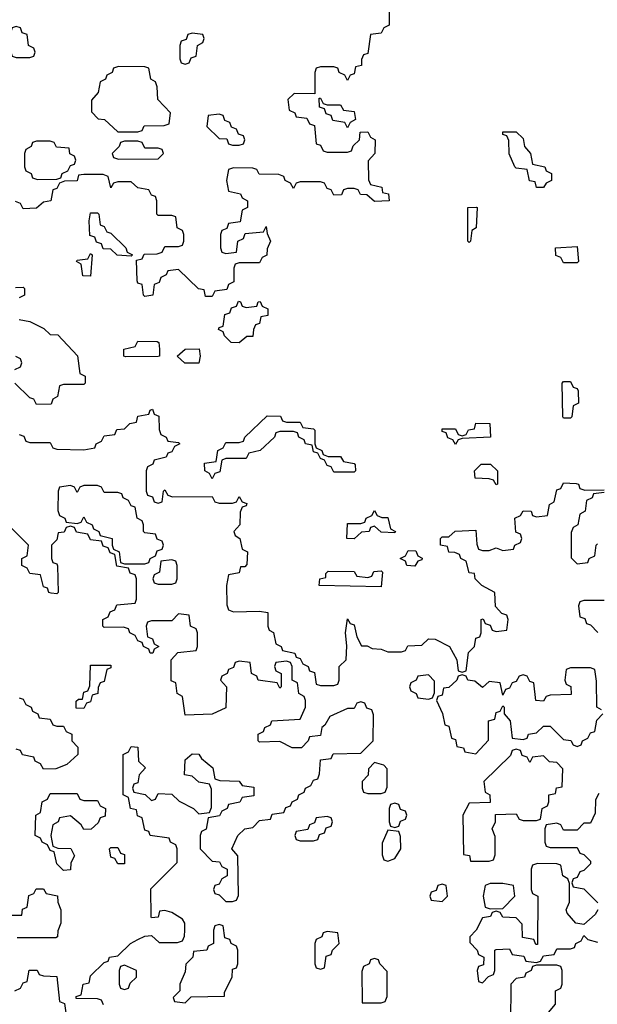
# Model space of a CAD drawing. Header units: inches. Extents: x 2672634 to 2765808, y 830487 to 941952.
# Tile 28 of 31: x 2685940 to 2687650, y 933490 to 936406. Entities that reach past the tile are written whole.
import ezdxf

# ---------------------------------------------------------------- set-up
doc = ezdxf.new("R2010")
doc.units = ezdxf.units.IN
doc.header["$MEASUREMENT"] = 0
doc.layers.add('C6983', color=7, linetype='Continuous')

msp = doc.modelspace()

# ---------------------------------------------------------------- linework, layer by layer
at = {"layer": 'C6983', "color": 6}
for points in [[(2687034, 936450), (2687034, 936390), (2687018, 936382), (2687010, 936366), (2686978, 936362), (2686970, 936306), (2686958, 936302), (2686952, 936288), (2686951.3, 936270), (2686934, 936266), (2686930, 936246), (2686918, 936242), (2686910, 936226), (2686902, 936242), (2686886, 936250), (2686882, 936262), (2686870, 936266), (2686830, 936266), (2686818, 936262), (2686814, 936250), (2686814, 936186), (2686752.7, 936187.3), (2686734, 936170), (2686738, 936138), (2686754, 936130), (2686758, 936118), (2686790, 936114), (2686798, 936098), (2686812.7, 936092.7), (2686818, 936038), (2686830, 936034), (2686838, 936018), (2686850, 936014), (2686910, 936014), (2686922, 936018), (2686927.3, 936032.7), (2686946, 936050), (2686947.3, 936072.7), (2686970, 936074), (2686978, 936058), (2686992, 936050), (2686991.3, 936010), (2686971.6, 935988.4), (2686972, 935932), (2686978, 935918), (2687012, 935910), (2687014, 935894), (2687032, 935890), (2687034, 935870), (2686990, 935868), (2686967.3, 935887.3), (2686948.4, 935888.4), (2686942, 935902), (2686930, 935906), (2686910, 935906), (2686898, 935902), (2686892.7, 935887.3), (2686870, 935886), (2686862, 935902), (2686850, 935906), (2686842, 935922), (2686830, 935926), (2686770, 935926), (2686758, 935922), (2686750, 935906), (2686742, 935922), (2686726, 935930), (2686722, 935942), (2686707.3, 935947.3), (2686648.9, 935948.9), (2686642, 935962), (2686630, 935966), (2686572.7, 935967.3), (2686558, 935962), (2686552, 935930), (2686558, 935898), (2686594, 935890), (2686598, 935878), (2686614, 935870), (2686614, 935850), (2686598, 935842), (2686592.7, 935807.3), (2686558, 935802), (2686552.7, 935787.3), (2686538, 935782), (2686534, 935770), (2686534, 935730), (2686538, 935718), (2686550, 935714), (2686582, 935718), (2686586, 935750), (2686602, 935758), (2686607.3, 935772.7), (2686662, 935778), (2686670, 935794), (2686672.7, 935772.7), (2686682, 935750), (2686672.7, 935727.3), (2686671.6, 935708.4), (2686658, 935702), (2686650, 935686), (2686590, 935686), (2686578, 935682), (2686574, 935670), (2686574, 935630), (2686558, 935622), (2686552.7, 935607.3), (2686518, 935602), (2686510, 935586), (2686490, 935586), (2686486, 935606), (2686468.9, 935608.9), (2686410, 935666), (2686378, 935662), (2686374, 935650), (2686358, 935642), (2686352.7, 935627.3), (2686338, 935622), (2686334, 935590), (2686310, 935586), (2686306, 935590), (2686302, 935622), (2686290, 935626), (2686287.3, 935632.7), (2686286, 935694), (2686302, 935698), (2686308.4, 935711.6), (2686347.3, 935712.7), (2686362, 935718), (2686370, 935734), (2686410, 935734), (2686422, 935738), (2686426, 935750), (2686426, 935770), (2686422, 935782), (2686406, 935790), (2686402, 935822), (2686390, 935826), (2686350, 935826), (2686346, 935830), (2686346, 935870), (2686342, 935882), (2686330, 935886), (2686322, 935902), (2686290, 935908), (2686270, 935926), (2686230, 935926), (2686218, 935922), (2686210, 935908), (2686202, 935942), (2686187.3, 935947.3), (2686130, 935948), (2686114, 935946), (2686110, 935928.7), (2686072.7, 935927.3), (2686058, 935922), (2686050, 935906), (2686038, 935902), (2686032, 935870), (2686010, 935866), (2685990, 935848), (2685950, 935846), (2685942, 935862), (2685927.3, 935867.3)], [(2685927.3, 935612.7), (2685950, 935614), (2685954, 935610), (2685954, 935590), (2685938, 935582)], [(2685938, 935518), (2685970, 935512), (2686011.6, 935491.6), (2686030, 935474), (2686052.7, 935472.7), (2686110.9, 935410.9), (2686118, 935358), (2686134, 935350), (2686134, 935330), (2686130, 935326), (2686070, 935326), (2686058, 935322), (2686052, 935290), (2686038, 935282), (2686032.7, 935267.3), (2685990, 935266), (2685982, 935282), (2685970, 935286), (2685926, 935330)], [(2685926, 935370), (2685942, 935378), (2685946, 935390), (2685942, 935402), (2685928.4, 935408.4)], [(2685938, 935178), (2685952.7, 935172.7), (2685958, 935158), (2685970, 935154), (2686030, 935154), (2686038, 935138), (2686050, 935134), (2686130, 935132), (2686162, 935138), (2686166, 935150), (2686182, 935158), (2686190, 935174), (2686222, 935178), (2686227.3, 935192.7), (2686250, 935194), (2686266, 935210), (2686286, 935214), (2686290, 935232), (2686322, 935238), (2686326, 935250), (2686332.7, 935252.7), (2686338, 935238), (2686351.6, 935231.6), (2686352.7, 935192.7), (2686358, 935178), (2686374, 935170), (2686378, 935158), (2686410, 935154), (2686414, 935150), (2686398, 935142), (2686390, 935126), (2686378, 935122), (2686374, 935110), (2686338, 935102), (2686334, 935090), (2686318, 935082), (2686314, 935070), (2686314, 935010), (2686318, 934998), (2686332.7, 934992.7), (2686338, 934978), (2686350, 934974), (2686362, 934978), (2686366, 935010), (2686370, 935014), (2686378, 934998), (2686392.7, 934992.7), (2686510, 934994), (2686518, 934978), (2686530, 934974), (2686570, 934974), (2686582, 934978), (2686590, 934994), (2686598, 934978), (2686612.7, 934972.7), (2686610, 934966), (2686598, 934962), (2686592.7, 934947.3), (2686592, 934910), (2686574, 934890), (2686578, 934878), (2686592, 934870), (2686598, 934838), (2686614, 934830), (2686612.7, 934792.7), (2686606, 934786), (2686594, 934786), (2686590, 934768), (2686558, 934762), (2686552, 934730), (2686552.7, 934672.7), (2686558, 934658), (2686572.7, 934652.7), (2686650, 934654), (2686674, 934650), (2686674, 934610), (2686678, 934598), (2686691.6, 934591.6), (2686698, 934558), (2686714, 934550), (2686718, 934538), (2686754, 934530), (2686758, 934518), (2686770, 934514), (2686778, 934498), (2686794, 934490), (2686798, 934478), (2686812.7, 934472.7), (2686818, 934438), (2686830, 934434), (2686870, 934434), (2686882, 934438), (2686886, 934450), (2686886, 934490), (2686906, 934510), (2686908, 934552), (2686904, 934590), (2686910, 934632), (2686918, 934618), (2686930, 934614), (2686938, 934578), (2686951.3, 934551.3), (2686968.7, 934551.3), (2686983.6, 934543.6), (2687010, 934542), (2687030, 934534), (2687070, 934534), (2687082, 934538), (2687088.4, 934551.6), (2687130, 934554), (2687150, 934572), (2687170, 934571.3), (2687212, 934550), (2687234, 934510), (2687238, 934478), (2687250, 934474), (2687262, 934478), (2687268.4, 934531.6), (2687286, 934550), (2687290, 934574), (2687302, 934578), (2687306, 934590), (2687306, 934630), (2687312, 934632), (2687318, 934618), (2687332.7, 934612.7), (2687338, 934598), (2687350, 934594), (2687382, 934598), (2687386, 934630), (2687382, 934642), (2687367.3, 934647.3), (2687348, 934668), (2687346, 934710), (2687308, 934730), (2687288, 934750), (2687286, 934766), (2687270, 934768), (2687262, 934802), (2687246, 934810), (2687242, 934822), (2687228, 934828), (2687210, 934828.7), (2687206, 934846), (2687186, 934850), (2687186, 934870), (2687190, 934874), (2687210, 934874), (2687229.1, 934890.9), (2687290, 934894), (2687292.7, 934852.7), (2687298, 934838), (2687310, 934834), (2687330, 934834), (2687350, 934842), (2687370, 934834), (2687402, 934838), (2687406, 934850), (2687422, 934858), (2687426, 934870), (2687422, 934882), (2687408.4, 934888.4), (2687406, 934930), (2687422, 934938), (2687430, 934951.3), (2687454, 934950), (2687458, 934938), (2687470, 934934), (2687502, 934938), (2687508, 934970), (2687522, 934978), (2687530, 935014), (2687542, 935018), (2687550, 935034), (2687587.3, 935032.7), (2687594, 935030), (2687598, 935018), (2687612.7, 935012.7), (2687670, 935014)], [(2687670, 935006), (2687638, 935002), (2687634, 934990), (2687618, 934982), (2687614, 934950), (2687598, 934942), (2687592, 934910), (2687578, 934902), (2687572.7, 934887.3), (2687572.7, 934812.7), (2687590, 934794), (2687622, 934798), (2687626, 934810), (2687642, 934818), (2687646, 934850), (2687650, 934854)], [(2686188.4, 933488.4), (2686182, 933502), (2686170, 933506), (2686107.3, 933507.3), (2686107.3, 933512.7), (2686122, 933518), (2686128, 933550), (2686146, 933554), (2686150, 933574), (2686190, 933614), (2686202, 933618), (2686206, 933630), (2686230, 933634), (2686268, 933670), (2686290, 933682), (2686310, 933692), (2686330, 933694), (2686352.7, 933672.7), (2686407.3, 933672.7), (2686422, 933678), (2686428, 933692), (2686428.7, 933710), (2686428.7, 933730), (2686422, 933742), (2686390, 933762), (2686370, 933768), (2686354, 933766), (2686350, 933748), (2686330, 933746), (2686328.9, 933748.9), (2686328.4, 933831.6), (2686406, 933910), (2686406, 933950), (2686402, 933962), (2686386, 933970), (2686382, 933982), (2686326, 933990), (2686322, 934002), (2686310, 934006), (2686302, 934042), (2686288.4, 934048.4), (2686286, 934066), (2686268, 934070), (2686262, 934102), (2686246, 934110), (2686246, 934230), (2686262, 934238), (2686270, 934254), (2686290, 934252), (2686292, 934210), (2686312, 934190), (2686294, 934170), (2686290, 934146), (2686278, 934142), (2686274, 934130), (2686278, 934118), (2686311.6, 934111.6), (2686330, 934094), (2686342, 934098), (2686350, 934114), (2686390, 934112), (2686411.6, 934091.6), (2686454, 934070), (2686470, 934054), (2686502, 934058), (2686507.3, 934072.7), (2686507.3, 934127.3), (2686502, 934142), (2686470, 934148), (2686450, 934166), (2686428, 934170), (2686430, 934214), (2686450, 934232), (2686470, 934231), (2686478, 934218), (2686512, 934190), (2686518, 934158), (2686532.7, 934152.7), (2686590, 934151.3), (2686598, 934138), (2686632.7, 934132.7), (2686632.7, 934107.3), (2686598, 934102), (2686591.6, 934088.4), (2686558, 934082), (2686554, 934070), (2686538, 934062), (2686531.6, 934048.4), (2686498, 934042), (2686491.6, 934008.4), (2686478, 934002), (2686474, 933990), (2686474, 933950), (2686510, 933914), (2686531.6, 933911.6), (2686538, 933898), (2686554, 933890), (2686554, 933870), (2686538, 933862), (2686530, 933846), (2686518, 933842), (2686514, 933830), (2686518, 933818), (2686530, 933814), (2686550, 933794), (2686570, 933794), (2686582, 933798), (2686587.3, 933812.7), (2686586, 933930), (2686568, 933950), (2686586, 933990), (2686606, 934010), (2686630, 934014), (2686650, 934034), (2686682, 934038), (2686687.3, 934052.7), (2686722, 934058), (2686727.3, 934072.7), (2686742, 934078), (2686746, 934090), (2686762, 934098), (2686766, 934110), (2686782, 934118), (2686786, 934130), (2686802, 934138), (2686810, 934154), (2686822, 934158), (2686827.3, 934172.7), (2686830, 934214), (2686862, 934218), (2686868, 934232), (2686950, 934234), (2686986, 934270), (2686987.3, 934347.3), (2686982, 934362), (2686967.3, 934367.3), (2686962, 934382), (2686950, 934386), (2686938, 934382), (2686930, 934366), (2686910, 934366), (2686858, 934342), (2686843.6, 934316.4), (2686834, 934310), (2686830, 934286), (2686798, 934282), (2686794, 934270), (2686774, 934250), (2686746, 934250), (2686710, 934268), (2686650, 934266), (2686646, 934270), (2686646, 934290), (2686662, 934298), (2686666, 934310), (2686682, 934318), (2686686, 934330), (2686770, 934334), (2686786, 934370), (2686786, 934390), (2686782, 934402), (2686766, 934410), (2686762, 934442), (2686746, 934450), (2686746, 934490), (2686742, 934502), (2686730, 934506), (2686698, 934502), (2686694, 934490), (2686698, 934478), (2686714, 934470), (2686714, 934430), (2686710, 934426), (2686702, 934442), (2686646, 934450), (2686642, 934462), (2686626, 934470), (2686622, 934502), (2686590, 934506), (2686578, 934502), (2686572.7, 934487.3), (2686558, 934482), (2686554, 934470), (2686538, 934462), (2686534, 934450), (2686552, 934430), (2686550, 934368), (2686510, 934349), (2686430, 934346), (2686422, 934402), (2686406, 934410), (2686402, 934442), (2686388.4, 934448.4), (2686388, 934510), (2686408.4, 934531.6), (2686462, 934538), (2686466, 934550), (2686466, 934590), (2686462, 934602), (2686446, 934610), (2686442, 934642), (2686410, 934646), (2686390, 934626), (2686330, 934626), (2686318, 934622), (2686314, 934610), (2686318, 934578), (2686332.7, 934572.7), (2686338, 934558), (2686352, 934550), (2686338, 934542), (2686334, 934530), (2686326, 934530), (2686322, 934542), (2686306, 934550), (2686302, 934562), (2686290, 934566), (2686282, 934582), (2686266, 934590), (2686262, 934602), (2686247.3, 934607.3), (2686190, 934606), (2686186, 934610), (2686186, 934630), (2686202, 934638), (2686207.3, 934652.7), (2686222, 934658), (2686227.3, 934672.7), (2686282, 934678), (2686286, 934690), (2686286, 934750), (2686282, 934762), (2686267.3, 934767.3), (2686262, 934782), (2686227.3, 934787.3), (2686222, 934822), (2686207.3, 934827.3), (2686202, 934842), (2686187.3, 934847.3), (2686182, 934862), (2686150, 934866), (2686142, 934882), (2686108.4, 934888.4), (2686102, 934902), (2686090, 934906), (2686078, 934902), (2686071.6, 934888.4), (2686054, 934886), (2686050, 934866), (2686034, 934850), (2686034, 934810), (2686038, 934798), (2686050, 934794), (2686051.6, 934788.4), (2686054, 934710), (2686050, 934706), (2686032.7, 934707.3), (2686026, 934710), (2686022, 934722), (2686010, 934726), (2686002, 934762), (2685970, 934766), (2685962, 934782), (2685946, 934790), (2685946, 934810), (2685962, 934818), (2685966, 934850), (2685910, 934906)], [(2687670, 934686), (2687610, 934686), (2687598, 934682), (2687594, 934670), (2687598, 934638), (2687612.7, 934632.7), (2687618, 934618), (2687630, 934614), (2687651.6, 934591.6)], [(2687662, 934362), (2687648, 934370), (2687647.3, 934447.3), (2687642, 934482), (2687630, 934486), (2687570, 934486), (2687558, 934482), (2687554, 934450), (2687558, 934438), (2687571.6, 934431.6), (2687572.7, 934407.3), (2687510, 934406), (2687498, 934402), (2687490, 934388), (2687468, 934390), (2687462, 934442), (2687450, 934446), (2687442, 934462), (2687430, 934466), (2687418, 934462), (2687410, 934446), (2687398, 934442), (2687390, 934426), (2687378, 934422), (2687370, 934406), (2687362, 934442), (2687330, 934446), (2687310, 934428.7), (2687287.3, 934447.3), (2687266, 934450), (2687262, 934462), (2687250, 934466), (2687238, 934462), (2687234, 934450), (2687210, 934428), (2687194, 934426), (2687190, 934406), (2687178, 934402), (2687174, 934390), (2687191, 934351), (2687198, 934318), (2687210, 934314), (2687218, 934278), (2687230, 934274), (2687234, 934254), (2687254, 934250), (2687258, 934238), (2687290, 934232), (2687327.3, 934272.7), (2687328, 934330), (2687346, 934334), (2687350, 934354), (2687362, 934358), (2687370, 934374), (2687374, 934370), (2687374, 934350), (2687392, 934330), (2687398, 934278), (2687430, 934274), (2687442, 934278), (2687446, 934290), (2687470, 934294), (2687490, 934314), (2687510, 934314), (2687550, 934274), (2687571.6, 934271.6), (2687578, 934258), (2687590, 934254), (2687602, 934258), (2687606, 934270), (2687622, 934278), (2687630, 934294), (2687642, 934298), (2687648.4, 934331.6), (2687666, 934350)], [(2685938, 934398), (2685950, 934394), (2685958, 934378), (2685974, 934370), (2685978, 934358), (2685994, 934350), (2685998, 934338), (2686030, 934334), (2686038, 934318), (2686050, 934314), (2686070, 934314), (2686078, 934298), (2686094, 934290), (2686094, 934270), (2686111.6, 934251.6), (2686112, 934230), (2686079.6, 934200.4), (2686047.3, 934187.3), (2686010, 934186), (2686002, 934202), (2685986, 934210), (2685982, 934222), (2685948.4, 934228.4), (2685942, 934242), (2685930, 934246)], [(2687654, 934114), (2687644.7, 934095.3), (2687643.6, 934056.4), (2687630, 934026), (2687610, 934026), (2687590, 934006), (2687550, 934006), (2687542, 934022), (2687530, 934026), (2687498, 934022), (2687494, 934010), (2687494, 933970), (2687498, 933958), (2687510, 933954), (2687590, 933954), (2687598, 933938), (2687610, 933934), (2687630, 933914), (2687630, 933906), (2687610, 933886), (2687598, 933882), (2687590, 933866), (2687578, 933862), (2687574, 933850), (2687578, 933838), (2687610, 933832), (2687650.9, 933790.9)], [(2687651.3, 933770), (2687643.6, 933756.4), (2687610, 933726), (2687586, 933730), (2687560.4, 933760.4), (2687558, 933770), (2687567.3, 933792.7), (2687567.3, 933847.3), (2687562, 933862), (2687548, 933870), (2687542, 933902), (2687530, 933906), (2687472.7, 933907.3), (2687458, 933902), (2687454, 933890), (2687454, 933830), (2687458, 933818), (2687474, 933810), (2687472.7, 933667.3), (2687467.3, 933667.3), (2687462, 933682), (2687428, 933688), (2687427.3, 933727.3), (2687410, 933746), (2687370, 933748), (2687362, 933762), (2687350, 933766), (2687338, 933762), (2687334, 933750), (2687310, 933746), (2687290.9, 933709.1), (2687272, 933690), (2687272.7, 933672.7), (2687294, 933650), (2687298, 933638), (2687314, 933630), (2687312.7, 933607.3), (2687298, 933602), (2687294, 933590), (2687298, 933558), (2687310, 933554), (2687327.3, 933572.7), (2687342, 933578), (2687346, 933590), (2687346, 933650), (2687350, 933652), (2687390, 933654), (2687398, 933638), (2687432.7, 933632.7), (2687438, 933618), (2687470, 933614), (2687482, 933618), (2687490, 933634), (2687522, 933638), (2687530, 933654), (2687570, 933654), (2687582, 933658), (2687586, 933670), (2687602, 933678), (2687610, 933694), (2687622, 933682), (2687650, 933674)], [(2685890, 933754), (2685946, 933754), (2685948.4, 933771.6), (2685962, 933778), (2685967.3, 933812.7), (2685982, 933818), (2685988.4, 933831.6), (2686010, 933832), (2686018, 933818), (2686051.6, 933811.6), (2686052.7, 933792.7), (2686062, 933770), (2686062, 933730), (2686052.7, 933707.3), (2686052, 933690), (2686047.3, 933687.3), (2685932.7, 933687.3)], [(2685926, 933530), (2685942, 933538), (2685950, 933554), (2685962, 933558), (2685968.4, 933591.6), (2685991.6, 933591.6), (2685998, 933578), (2686010, 933574), (2686050, 933572), (2686058, 933498), (2686072.7, 933492.7), (2686078, 933458)]]:
    msp.add_lwpolyline(points, dxfattribs=at)
for points in [[(2685930, 936386), (2685918, 936382), (2685912.7, 936367.3), (2685898, 936362), (2685894, 936350), (2685898, 936318), (2685912.7, 936312.7), (2685918, 936298), (2685930, 936294), (2685970, 936294), (2685982, 936298), (2685986, 936310), (2685982, 936322), (2685966, 936330), (2685962, 936362), (2685947.3, 936367.3), (2685942, 936382)], [(2686450, 936366), (2686438, 936362), (2686432.7, 936347.3), (2686418, 936342), (2686414, 936330), (2686414, 936290), (2686418, 936278), (2686430, 936274), (2686442, 936278), (2686447.3, 936292.7), (2686462, 936298), (2686466, 936330), (2686482, 936338), (2686486, 936350), (2686482, 936362)], [(2686232.7, 936267.3), (2686218, 936262), (2686214, 936250), (2686198, 936242), (2686194, 936230), (2686178, 936222), (2686172, 936190), (2686152.7, 936167.3), (2686152.7, 936132.7), (2686172, 936112), (2686190.9, 936110.9), (2686230, 936074), (2686290, 936074), (2686302, 936078), (2686308.4, 936091.6), (2686367.3, 936092.7), (2686382, 936098), (2686386, 936130), (2686348.7, 936170), (2686347.3, 936207.3), (2686342, 936222), (2686328, 936230), (2686322, 936262), (2686310, 936266)], [(2686850, 936154), (2686890, 936154), (2686898, 936138), (2686930, 936134), (2686934, 936110), (2686918, 936102), (2686910, 936086), (2686902, 936102), (2686867.3, 936107.3), (2686862, 936122), (2686847.3, 936127.3), (2686842, 936142), (2686827.3, 936147.3), (2686826, 936174), (2686830, 936174), (2686838, 936158)], [(2686530, 936126), (2686498, 936122), (2686494, 936090), (2686530, 936054), (2686552.7, 936052.7), (2686558, 936038), (2686570, 936034), (2686590, 936034), (2686602, 936038), (2686606, 936050), (2686602, 936062), (2686587.3, 936067.3), (2686582, 936082), (2686567.3, 936087.3), (2686562, 936102), (2686547.3, 936107.3), (2686542, 936122)], [(2687470, 935908.7), (2687466, 935926), (2687448.9, 935928.9), (2687442, 935962), (2687410, 935966), (2687406, 935970), (2687389.1, 936009.1), (2687388, 936048), (2687382, 936062), (2687370, 936066), (2687370, 936074), (2687410, 936074), (2687430, 936054), (2687434, 936030), (2687452, 936010), (2687458, 935978), (2687494, 935970), (2687498, 935958), (2687514, 935950), (2687514, 935930), (2687498, 935922), (2687490, 935908.7)], [(2686030, 936046), (2685990, 936046), (2685978, 936042), (2685974, 936030), (2685958, 936022), (2685954, 936010), (2685954, 935970), (2685958, 935958), (2685974, 935950), (2685978, 935938), (2685992.7, 935932.7), (2686050, 935934), (2686062, 935938), (2686066, 935950), (2686082, 935958), (2686090, 935974), (2686102, 935978), (2686106, 935990), (2686102, 936002), (2686088.4, 936008.4), (2686086, 936026), (2686048.9, 936028.9), (2686042, 936042)], [(2686290, 936046), (2686250, 936046), (2686238, 936042), (2686234, 936030), (2686214, 936010), (2686218, 935998), (2686232.7, 935992.7), (2686350, 935994), (2686366, 936010), (2686362, 936022), (2686350, 936026), (2686310, 936026), (2686302, 936042)], [(2686270, 935706), (2686228.9, 935708.9), (2686210, 935726), (2686187.3, 935727.3), (2686182, 935742), (2686167.3, 935747.3), (2686162, 935762), (2686147.3, 935767.3), (2686146, 935810), (2686150, 935834), (2686170, 935834), (2686174, 935830), (2686178, 935798), (2686190, 935794), (2686198, 935778), (2686210, 935774), (2686254, 935730), (2686258, 935718), (2686274, 935710)], [(2687270, 935746), (2687266, 935750), (2687266, 935850), (2687291.1, 935851.1), (2687294, 935850), (2687291.3, 935790), (2687278, 935782), (2687274, 935750)], [(2687550, 935686), (2687542, 935702), (2687527.3, 935707.3), (2687526, 935730), (2687590, 935734), (2687594, 935690), (2687590, 935686)], [(2686150, 935646), (2686127.3, 935647.3), (2686122, 935682), (2686108, 935690), (2686110, 935694), (2686142, 935698), (2686150, 935714), (2686154, 935710)], [(2686610, 935554), (2686642, 935558), (2686646, 935570), (2686651.6, 935571.6), (2686658, 935558), (2686674, 935550), (2686674, 935530), (2686654, 935526), (2686650, 935506), (2686638, 935502), (2686632, 935488), (2686630, 935468), (2686612.7, 935467.3), (2686590, 935448.7), (2686566, 935450), (2686546, 935470), (2686542, 935482), (2686528.4, 935488.4), (2686530, 935494), (2686542, 935498), (2686547.3, 935532.7), (2686562, 935538), (2686567.3, 935552.7), (2686582, 935558), (2686588, 935572), (2686594, 935570), (2686598, 935558)], [(2686252.7, 935407.3), (2686248, 935410), (2686248, 935430), (2686282, 935438), (2686290, 935454), (2686347.3, 935452.7), (2686352, 935450), (2686354, 935430), (2686354, 935410), (2686350, 935408.7)], [(2686428.4, 935388.4), (2686406, 935410), (2686429.5, 935430.5), (2686471.6, 935431.6), (2686474, 935410), (2686470, 935388.7)], [(2687550, 935226), (2687548, 935230), (2687546, 935330), (2687550, 935334), (2687570, 935334), (2687578, 935318), (2687590, 935314), (2687592.7, 935307.3), (2687594, 935270), (2687578, 935262), (2687574, 935230), (2687570, 935226)], [(2686730, 935214), (2686770, 935214), (2686778, 935198), (2686810, 935194), (2686814, 935190), (2686814, 935150), (2686818, 935138), (2686834, 935130), (2686838, 935118), (2686852.7, 935112.7), (2686890, 935112), (2686898, 935098), (2686930, 935092), (2686932.7, 935087.3), (2686934, 935070), (2686930, 935066), (2686870, 935066), (2686862, 935082), (2686850, 935086), (2686842, 935102), (2686830, 935106), (2686822, 935122), (2686810, 935126), (2686806, 935146), (2686786, 935150), (2686782, 935162), (2686766, 935170), (2686762, 935182), (2686750, 935186), (2686710, 935186), (2686698, 935182), (2686694, 935170), (2686652, 935130), (2686618, 935122), (2686610, 935106), (2686550, 935106), (2686538, 935102), (2686532.7, 935067.3), (2686518, 935062), (2686510, 935046), (2686502, 935062), (2686488, 935070), (2686487.3, 935092.7), (2686522, 935098), (2686526, 935130), (2686542, 935138), (2686550, 935154), (2686590, 935154), (2686602, 935158), (2686606, 935170), (2686672.7, 935232.7), (2686711.6, 935231.6), (2686718, 935218)], [(2687230, 935148), (2687222, 935162), (2687207.3, 935167.3), (2687202, 935182), (2687190, 935186), (2687190, 935194), (2687230, 935194), (2687238, 935178), (2687250, 935174), (2687262, 935178), (2687268.4, 935191.6), (2687286, 935194), (2687290, 935211.3), (2687332, 935210), (2687334, 935170), (2687250, 935166), (2687238, 935162)], [(2687350, 935028), (2687342, 935042), (2687330, 935046), (2687288.4, 935048.4), (2687286, 935070), (2687306, 935090), (2687334, 935090), (2687354, 935070), (2687354, 935030)], [(2686170, 935026), (2686130, 935026), (2686118, 935022), (2686110, 935006), (2686102, 935022), (2686090, 935026), (2686058, 935022), (2686054, 935010), (2686052.7, 934952.7), (2686058, 934938), (2686074, 934930), (2686078, 934918), (2686110, 934914), (2686122, 934918), (2686130, 934934), (2686138, 934918), (2686154, 934910), (2686158, 934898), (2686174, 934890), (2686178, 934878), (2686214, 934870), (2686214, 934850), (2686218, 934838), (2686234, 934830), (2686238, 934798), (2686250, 934794), (2686310, 934794), (2686322, 934798), (2686326, 934810), (2686342, 934818), (2686347.3, 934832.7), (2686362, 934838), (2686366, 934850), (2686362, 934862), (2686347.3, 934867.3), (2686342, 934882), (2686310, 934886), (2686306, 934890), (2686306, 934910), (2686302, 934922), (2686288, 934930), (2686282, 934962), (2686270, 934966), (2686262, 934982), (2686246, 934990), (2686242, 935002), (2686230, 935006), (2686190, 935006), (2686182, 935022)], [(2687050, 934886), (2687010, 934888.7), (2686990, 934906), (2686978, 934902), (2686974, 934890), (2686952, 934888), (2686930, 934869), (2686908, 934870), (2686910, 934914), (2686950, 934914), (2686962, 934918), (2686966, 934930), (2686982, 934938), (2686990, 934952), (2686998, 934938), (2687012, 934932), (2687030, 934931.3), (2687038, 934898), (2687052, 934890)], [(2687110, 934788), (2687086, 934790), (2687082, 934802), (2687066, 934810), (2687082, 934818), (2687090, 934834), (2687112.7, 934832.7), (2687118, 934818), (2687131.3, 934811.3), (2687130, 934806), (2687118, 934802)], [(2686390, 934806), (2686358, 934802), (2686354, 934770), (2686338, 934762), (2686334, 934750), (2686338, 934738), (2686350, 934734), (2686390, 934734), (2686402, 934738), (2686406, 934750), (2686406, 934790), (2686402, 934802)], [(2687010, 934726), (2686826, 934730), (2686828, 934750), (2686846, 934754), (2686846, 934766), (2686852.7, 934772.7), (2686930, 934771.3), (2686938, 934758), (2686970, 934754), (2686982, 934758), (2686988.4, 934771.6), (2687010, 934774), (2687014, 934770)], [(2686130, 934366), (2686107.3, 934367.3), (2686107.3, 934387.3), (2686114, 934394), (2686126, 934394), (2686130, 934414), (2686142, 934418), (2686147.3, 934432.7), (2686150, 934494), (2686210, 934494), (2686210, 934486), (2686198, 934482), (2686190, 934446), (2686178, 934442), (2686172, 934428), (2686171.3, 934410), (2686154, 934406), (2686150, 934386), (2686138, 934382)], [(2687150, 934466), (2687118, 934462), (2687114, 934450), (2687098, 934442), (2687094, 934430), (2687098, 934418), (2687114, 934410), (2687118, 934398), (2687150, 934394), (2687162, 934398), (2687167.3, 934412.7), (2687167.3, 934447.3)], [(2687410, 934246), (2687398, 934242), (2687392.7, 934227.3), (2687314, 934150), (2687318, 934118), (2687332, 934110), (2687332.7, 934087.3), (2687270, 934086), (2687252, 934050), (2687254, 933934), (2687271.1, 933931.1), (2687274, 933914), (2687330, 933914), (2687342, 933918), (2687347.3, 933932.7), (2687347.3, 933987.3), (2687338, 934010), (2687348, 934030), (2687348, 934052), (2687410, 934054), (2687418, 934038), (2687430, 934034), (2687470, 934034), (2687482, 934038), (2687486, 934070), (2687502, 934078), (2687506, 934090), (2687506, 934110), (2687526, 934114), (2687528.9, 934131.1), (2687546, 934134), (2687547.3, 934187.3), (2687530, 934206), (2687508.4, 934208.4), (2687490, 934226), (2687458, 934222), (2687450, 934206), (2687442, 934222), (2687427.3, 934227.3), (2687422, 934242)], [(2686990, 934206), (2686972.7, 934187.3), (2686971.6, 934168.4), (2686954, 934150), (2686954, 934130), (2686958, 934118), (2686970, 934114), (2687010, 934114), (2687022, 934118), (2687027.3, 934132.7), (2687027.3, 934187.3), (2687018, 934198)], [(2686130, 934094), (2686170, 934094), (2686178, 934078), (2686194, 934070), (2686192.7, 934047.3), (2686178, 934042), (2686172.7, 934027.3), (2686151.6, 934008.4), (2686130, 934008), (2686122, 934022), (2686090, 934048), (2686058, 934042), (2686054, 934030), (2686038, 934022), (2686032, 933990), (2686038, 933958), (2686052.7, 933952.7), (2686091, 933951), (2686102, 933930), (2686091.3, 933908.7), (2686090, 933888.7), (2686070, 933886), (2686050, 933906), (2686042, 933942), (2686030, 933946), (2686022, 933962), (2686006, 933970), (2686002, 933982), (2685986, 933990), (2685988, 934050), (2686002, 934058), (2686006, 934090), (2686022, 934098), (2686030, 934114), (2686110, 934114), (2686118, 934098)], [(2687050, 934086), (2687038, 934082), (2687034, 934070), (2687034, 934030), (2687038, 934018), (2687050, 934014), (2687062, 934018), (2687067.3, 934032.7), (2687082, 934038), (2687086, 934050), (2687082, 934062), (2687067.3, 934067.3), (2687062, 934082)], [(2686850, 934046), (2686818, 934042), (2686812.7, 934027.3), (2686798, 934022), (2686792.7, 934007.3), (2686758, 934002), (2686754, 933990), (2686758, 933978), (2686770, 933974), (2686810, 933974), (2686822, 933978), (2686827.3, 933992.7), (2686842, 933998), (2686847.3, 934012.7), (2686862, 934018), (2686866, 934030), (2686862, 934042)], [(2687030, 934006), (2687012.7, 933967.3), (2687012.7, 933932.7), (2687018, 933918), (2687030, 933914), (2687050, 933922), (2687068, 933950), (2687067.3, 933987.3), (2687062, 934002)], [(2686230, 933906), (2686222, 933922), (2686210, 933926), (2686206, 933950), (2686210, 933954), (2686230, 933954), (2686238, 933938), (2686250, 933934), (2686250, 933906)], [(2687190, 933846), (2687178, 933842), (2687172.7, 933827.3), (2687158, 933822), (2687154, 933810), (2687158, 933798), (2687190, 933794), (2687206, 933810), (2687202, 933842)], [(2687370, 933848), (2687332.7, 933847.3), (2687318, 933842), (2687312, 933810), (2687318, 933778), (2687332.7, 933772.7), (2687370, 933774), (2687406, 933810), (2687402, 933842)], [(2686530, 933726), (2686518, 933722), (2686514, 933710), (2686514, 933670), (2686498, 933662), (2686494, 933650), (2686454, 933646), (2686452, 933630), (2686431.3, 933608.7), (2686430, 933586), (2686414, 933550), (2686414, 933530), (2686394, 933510), (2686398, 933498), (2686430, 933494), (2686448, 933512), (2686546, 933514), (2686546, 933526), (2686568.7, 933570), (2686570, 933594), (2686582, 933598), (2686586, 933610), (2686586, 933650), (2686582, 933662), (2686566, 933670), (2686562, 933682), (2686547.3, 933687.3), (2686542, 933722)], [(2686850, 933706), (2686838, 933702), (2686834, 933690), (2686818, 933682), (2686814, 933670), (2686814, 933610), (2686818, 933598), (2686830, 933594), (2686842, 933598), (2686847.3, 933632.7), (2686862, 933638), (2686866, 933650), (2686886, 933670), (2686882, 933702)], [(2686990, 933626), (2686978, 933622), (2686974, 933610), (2686958, 933602), (2686952.7, 933587.3), (2686954, 933494), (2687010, 933494), (2687022, 933498), (2687027.3, 933512.7), (2687027.3, 933587.3), (2687006, 933610), (2687002, 933622)], [(2686250, 933606), (2686238, 933602), (2686234, 933590), (2686234, 933550), (2686238, 933538), (2686250, 933534), (2686262, 933538), (2686267.3, 933552.7), (2686286, 933570), (2686286, 933590)], [(2687530, 933606), (2687470, 933606), (2687458, 933602), (2687454, 933590), (2687438, 933582), (2687434, 933570), (2687410, 933566), (2687394, 933550), (2687392.7, 933432.7), (2687398, 933418), (2687410, 933414), (2687422, 933418), (2687428.7, 933431.3), (2687470, 933434), (2687500.4, 933459.6), (2687526, 933490), (2687526, 933530), (2687542, 933538), (2687546, 933550), (2687546, 933590), (2687542, 933602)]]:
    msp.add_lwpolyline(points, close=True, dxfattribs=at)

doc.saveas('drawing.dxf')
